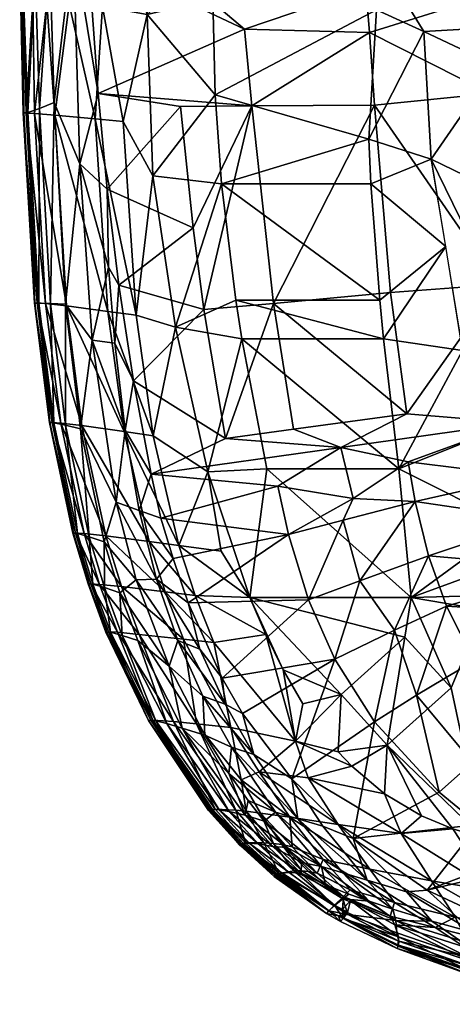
# Model space of a CAD drawing. Header units: inches. Extents: x -113 to 1, y -64 to 1.
# Tile 1 of 256: x -113.02 to -107.37, y -24.41 to -11.53. Entities that reach past the tile are written whole.
import ezdxf

# ---------------------------------------------------------------- set-up
doc = ezdxf.new("R2010")
doc.units = ezdxf.units.IN
doc.header["$MEASUREMENT"] = 0
doc.layers.add('AFUCH-3-STUP', color=5, linetype='Continuous')

msp = doc.modelspace()

# ---------------------------------------------------------------- meshes
at = {"layer": 'AFUCH-3-STUP'}
mesh = msp.add_polyface(dxfattribs=at)
corners = [(-108.476, -10.1, 13.446), (-106.85, -11.197, 13.236), (-108.498, -11.118, 13.455), (-107.027, -8.888, 13.269), (-106.654, -9.777, 17.204), (-106.094, -9.166, 17.182), (-108.113, -8.761, 17.084), (-105.371, -11.379, 13.139), (-105.371, -9.242, 13.139), (-108.448, -11.699, 13.453), (-106.871, -12.498, 13.243), (-108.385, -12.653, 13.454), (-108.071, -11.145, 17.193), (-107.731, -9.96, 17.189), (-107.643, -13.356, 17.256), (-106.798, -12.133, 17.257), (-107.739, -11.687, 17.22), (-107.491, -9.487, 17.152), (-105.371, -11.553, 17.282), (-106.344, -11.931, 13.179), (-105.371, -12.464, 13.139), (-108.66, -8.84, 17.052), (-108.63, -9.963, 17.092), (-109.691, -10.208, 16.984), (-108.228, -8.771, 17.075), (-105.371, -11.379, 13.139), (-103.551, -4.928, 13.139), (-105.792, -9.531, 17.215), (-108.356, -11.404, 17.158), (-108.459, -13.098, 17.184), (-105.371, -12.14, 17.302), (-108.356, -11.404, 17.158), (-108.498, -11.118, 13.455), (-109.315, -8.849, 13.587), (-105.012, -9.179, 17.202), (-103.582, -10.603, 17.288), (-106.088, -8.709, 17.144), (-105.006, -8.723, 17.161)]
mesh.append_faces([[corners[k] for k in face] for face in [(0, 1, 2), (3, 1, 0), (4, 5, 6), (7, 3, 8), (9, 10, 11), (12, 4, 13), (14, 15, 16), (13, 4, 17), (1, 3, 7), (16, 15, 18), (1, 10, 9), (19, 20, 10), (13, 21, 22), (13, 23, 12), (13, 24, 21), (20, 25, 26), (25, 20, 19), (27, 5, 4), (28, 29, 16), (25, 19, 1), (19, 10, 1), (12, 18, 4), (4, 18, 27), (15, 30, 18), (31, 29, 28), (6, 24, 13), (16, 18, 12), (12, 28, 16), (9, 2, 1), (9, 32, 2), (33, 3, 0), (5, 27, 34), (35, 27, 18), (34, 27, 35), (6, 13, 17), (6, 17, 4), (36, 34, 37), (5, 34, 36), (6, 5, 36)]], dxfattribs={"vtx0": -1, "vtx1": -1, "vtx2": -1})
mesh = msp.add_polyface(dxfattribs=at)
corners = [(-112.978, -10.986, 15.889), (-112.818, -10.996, 16.179), (-112.984, -9.611, 15.874), (-112.311, -11.034, 16.456), (-111.938, -11.362, 16.572), (-112.314, -9.686, 16.45), (-112.234, -13.418, 14.316), (-111.994, -12.498, 14.215), (-111.875, -13.75, 14.194), (-112.125, -10.691, 14.245), (-112.319, -10.502, 14.32), (-112.182, -9.478, 14.267), (-112.623, -10.748, 14.473), (-112.815, -10.89, 14.626), (-112.734, -9.328, 14.561), (-112.762, -12.695, 14.606), (-112.568, -12.617, 14.461), (-112.616, -15.246, 14.606), (-112.623, -11.01, 16.319), (-112.828, -9.626, 16.172), (-112.976, -10.979, 14.934), (-112.887, -9.457, 14.734), (-112.319, -10.502, 14.32), (-112.826, -12.761, 16.14), (-112.56, -12.783, 16.339), (-112.666, -11.308, 16.293), (-112.031, -12.831, 16.544), (-112.372, -11.329, 16.433), (-112.973, -12.753, 15.721), (-113.014, -10.984, 15.578), (-112.964, -12.752, 15.043), (-113.014, -10.984, 15.578), (-113.019, -9.608, 15.554), (-112.912, -12.745, 14.822), (-112.976, -10.979, 14.934), (-112.815, -10.89, 14.626), (-112.976, -10.979, 14.934), (-112.978, -10.986, 15.889), (-112.936, -12.754, 15.935), (-112.845, -11.295, 16.149), (-111.994, -12.498, 14.215), (-111.856, -9.741, 16.583), (-112.125, -10.691, 14.245), (-112.977, -9.5, 14.941), (-112.623, -10.748, 14.473), (-111.938, -11.362, 16.572), (-111.669, -12.865, 16.645), (-112.623, -10.748, 14.473), (-112.845, -11.295, 16.149), (-112.666, -11.308, 16.293), (-112.372, -11.329, 16.433)]
mesh.append_faces([[corners[k] for k in face] for face in [(0, 1, 2), (15, 16, 17), (1, 18, 19), (13, 20, 21), (38, 39, 37), (23, 25, 39), (35, 44, 15)]], dxfattribs={"vtx0": -1, "vtx1": -1})
mesh.append_faces([[corners[k] for k in face] for face in [(3, 4, 5), (6, 7, 8), (9, 10, 11), (12, 13, 14), (6, 16, 22), (23, 24, 25), (24, 26, 27), (28, 29, 30), (22, 40, 6), (24, 27, 25), (18, 3, 5), (5, 4, 41), (22, 42, 40), (26, 45, 27), (26, 46, 45), (18, 49, 50), (1, 49, 18), (3, 50, 4), (18, 50, 3)]], dxfattribs={"vtx0": -1, "vtx1": -1, "vtx2": -1})
mesh.append_faces([[corners[k] for k in face] for face in [(30, 29, 36), (28, 37, 29), (30, 34, 33), (15, 44, 16), (33, 35, 15), (22, 16, 47), (0, 48, 1)]], dxfattribs={"vtx0": -1, "vtx2": -1})
mesh.append_faces([[corners[k] for k in face] for face in [(20, 31, 43)]], dxfattribs={"vtx1": -1})
mesh.append_faces([[corners[k] for k in face] for face in [(31, 0, 32), (33, 34, 35), (23, 39, 38), (38, 37, 28), (1, 48, 49)]], dxfattribs={"vtx1": -1, "vtx2": -1})
mesh = msp.add_polyface(dxfattribs=at)
corners = [(-108.356, -11.404, 17.158), (-110.467, -12.518, 16.904), (-108.459, -13.098, 17.184), (-111.994, -12.498, 14.215), (-110.919, -12.667, 13.941), (-111.875, -13.75, 14.194), (-108.356, -11.404, 17.158), (-110.333, -10.534, 16.898), (-110.496, -11.259, 16.883), (-108.071, -11.145, 17.193), (-109.691, -10.208, 16.984), (-110.496, -11.259, 16.883), (-110.082, -11.655, 13.732), (-110.829, -11.019, 13.904), (-108.498, -11.118, 13.455), (-111.393, -10.684, 16.699), (-111.856, -9.741, 16.583), (-111.352, -11.465, 16.716), (-112.125, -10.691, 14.245), (-110.919, -12.667, 13.941), (-111.994, -12.498, 14.215), (-109.984, -12.662, 13.728), (-111.938, -11.362, 16.572), (-111.28, -13.577, 16.737), (-110.487, -10.683, 16.875), (-108.448, -11.699, 13.453), (-108.385, -12.653, 13.454), (-111.669, -12.865, 16.645), (-111.938, -11.362, 16.572), (-110.44, -9.958, 16.87), (-111.139, -10.413, 16.75), (-108.385, -12.653, 13.454), (-109.704, -15.244, 13.707), (-109.984, -12.662, 13.728), (-111.131, -9.896, 13.946), (-112.125, -10.691, 14.245), (-109.089, -10.051, 13.54), (-110.753, -14.258, 13.904), (-110.383, -13.679, 16.922), (-108.476, -10.1, 13.446), (-108.498, -11.118, 13.455), (-108.43, -13.679, 17.19), (-111.359, -10.148, 16.701)]
mesh.append_faces([[corners[k] for k in face] for face in [(0, 1, 2), (3, 4, 5), (6, 7, 8), (9, 10, 7), (11, 1, 0), (12, 13, 14), (15, 16, 17), (18, 13, 12), (19, 20, 21), (17, 16, 22), (23, 1, 17), (17, 24, 15), (12, 20, 18), (25, 26, 21), (27, 17, 28), (12, 14, 25), (29, 30, 7), (7, 10, 29), (9, 7, 6), (31, 32, 33), (17, 8, 24), (34, 13, 35), (36, 13, 34), (37, 4, 33), (5, 4, 37), (21, 20, 12), (12, 25, 21), (17, 1, 11), (38, 2, 1), (23, 38, 1), (39, 40, 36), (36, 40, 13), (23, 17, 27), (41, 2, 38), (16, 15, 42), (15, 24, 30), (8, 7, 24), (7, 30, 24), (15, 30, 42)]], dxfattribs={"vtx0": -1, "vtx1": -1, "vtx2": -1})
mesh = msp.add_polyface(dxfattribs=at)
corners = [(-108.385, -12.653, 13.454), (-106.871, -12.498, 13.243), (-106.765, -14.996, 13.245), (-108.175, -15.103, 13.445), (-107.96, -16.69, 13.435), (-105.371, -14.615, 13.139), (-103.775, -19.977, 13.139), (-105.371, -16.628, 13.139), (-105.371, -12.464, 13.139), (-106.272, -14.596, 13.18), (-108.266, -15.706, 17.185), (-107.232, -15.861, 17.266), (-107.451, -14.498, 17.261), (-106.179, -15.664, 13.18), (-108.314, -15.204, 17.191), (-108.43, -13.679, 17.19), (-108.459, -13.098, 17.184), (-107.643, -13.356, 17.256), (-107.739, -11.687, 17.22), (-106.7, -15.285, 17.263), (-106.541, -16.807, 13.241), (-106.179, -16.756, 13.195), (-108.822, -17.128, 13.586), (-107.945, -17.319, 13.447), (-108.064, -17.409, 17.142), (-106.761, -13.786, 17.268), (-106.798, -12.133, 17.257), (-106.616, -16.781, 17.228), (-105.371, -16.784, 17.286), (-105.371, -13.789, 17.329), (-105.371, -12.14, 17.302), (-106.401, -17.509, 13.238), (-105.371, -17.722, 17.243), (-106.967, -16.966, 17.248), (-105.371, -15.288, 17.323), (-105.992, -16.987, 13.177)]
mesh.append_faces([[corners[k] for k in face] for face in [(0, 1, 2), (3, 2, 4), (5, 6, 7), (1, 8, 9), (10, 11, 12), (5, 7, 13), (14, 12, 15), (16, 17, 18), (17, 11, 19), (4, 2, 20), (13, 7, 21), (22, 20, 23), (24, 11, 10), (19, 25, 17), (17, 25, 26), (4, 20, 22), (19, 27, 28), (19, 11, 27), (29, 30, 26), (20, 13, 21), (21, 31, 20), (28, 27, 32), (24, 33, 11), (11, 33, 27), (2, 1, 9), (2, 13, 20), (25, 29, 26), (34, 29, 25), (19, 34, 25), (28, 34, 19), (12, 17, 15), (15, 17, 16), (0, 2, 3), (10, 12, 14), (2, 9, 13), (13, 9, 5), (8, 6, 5), (5, 9, 8), (35, 21, 7)]], dxfattribs={"vtx0": -1, "vtx1": -1, "vtx2": -1})
mesh = msp.add_polyface(dxfattribs=at)
corners = [(-112.912, -12.745, 14.822), (-112.762, -12.695, 14.606), (-112.767, -15.24, 14.822), (-112.819, -15.24, 15.043), (-112.827, -15.24, 15.721), (-112.964, -12.752, 15.043), (-111.868, -15.349, 16.547), (-112.031, -12.831, 16.544), (-112.56, -12.783, 16.339), (-112.68, -15.247, 16.14), (-112.207, -16.843, 16.338), (-112.409, -15.278, 16.34), (-112.936, -12.754, 15.935), (-112.826, -12.761, 16.14), (-112.973, -12.753, 15.721), (-112.073, -15.727, 14.316), (-111.759, -17.845, 14.32), (-112.223, -16.887, 14.462), (-111.654, -16.919, 16.54), (-112.616, -15.246, 14.606), (-112.791, -15.239, 15.935), (-112.234, -13.418, 14.316), (-112.419, -15.256, 14.461), (-112.568, -12.617, 14.461), (-112.596, -16.802, 15.935), (-112.483, -16.81, 16.139), (-112.631, -16.803, 15.721), (-112.623, -16.804, 15.043), (-112.572, -16.807, 14.822), (-111.774, -15.766, 14.209), (-111.64, -16.904, 14.211), (-112.421, -16.837, 14.606), (-111.857, -14.77, 14.209), (-111.875, -13.75, 14.194)]
mesh.append_faces([[corners[k] for k in face] for face in [(0, 1, 2), (3, 4, 5), (10, 18, 11), (19, 2, 1), (9, 11, 13), (20, 9, 12), (24, 25, 20), (27, 26, 3), (31, 28, 19), (25, 10, 9), (5, 0, 3), (28, 27, 2), (19, 22, 31), (11, 6, 8)]], dxfattribs={"vtx0": -1, "vtx1": -1})
mesh.append_faces([[corners[k] for k in face] for face in [(6, 7, 8), (5, 4, 14), (15, 16, 17), (21, 22, 23), (3, 26, 4), (15, 29, 30), (17, 22, 15), (18, 6, 11), (17, 31, 22), (19, 23, 22), (4, 20, 14), (26, 24, 4), (15, 22, 21), (21, 32, 15), (15, 32, 29), (33, 32, 21)]], dxfattribs={"vtx0": -1, "vtx1": -1, "vtx2": -1})
mesh.append_faces([[corners[k] for k in face] for face in [(9, 10, 11), (12, 9, 13), (20, 25, 9), (3, 0, 2), (2, 27, 3), (4, 24, 20), (14, 20, 12)]], dxfattribs={"vtx0": -1, "vtx2": -1})
mesh.append_faces([[corners[k] for k in face] for face in [(28, 2, 19), (11, 8, 13)]], dxfattribs={"vtx1": -1, "vtx2": -1})
mesh = msp.add_polyface(dxfattribs=at)
corners = [(-110.117, -15.706, 16.937), (-109.788, -17.409, 16.92), (-108.064, -17.409, 17.142), (-110.33, -17.011, 13.869), (-110.614, -15.326, 13.891), (-109.704, -15.244, 13.707), (-110.984, -15.557, 16.767), (-111.28, -13.577, 16.737), (-111.496, -15.4, 16.649), (-108.314, -15.204, 17.191), (-108.43, -13.679, 17.19), (-110.383, -13.679, 16.922), (-112.073, -15.727, 14.316), (-111.64, -16.904, 14.211), (-111.759, -17.845, 14.32), (-110.561, -17.446, 16.774), (-111.274, -16.975, 16.639), (-109.984, -12.662, 13.728), (-111.534, -16.256, 14.15), (-110.195, -15.204, 16.936), (-111.3, -17.478, 14.134), (-111.669, -12.865, 16.645), (-112.031, -12.831, 16.544), (-108.266, -15.706, 17.185), (-108.175, -15.103, 13.445), (-107.96, -16.69, 13.435), (-108.822, -17.128, 13.586), (-109.442, -16.891, 13.69), (-111.724, -15.006, 14.172), (-111.654, -16.919, 16.54), (-111.868, -15.349, 16.547), (-111.875, -13.75, 14.194), (-110.753, -14.258, 13.904), (-111.774, -15.766, 14.209), (-108.385, -12.653, 13.454), (-111.857, -14.77, 14.209)]
mesh.append_faces([[corners[k] for k in face] for face in [(0, 1, 2), (3, 4, 5), (6, 7, 8), (9, 10, 11), (12, 13, 14), (15, 6, 16), (5, 4, 17), (18, 4, 3), (11, 19, 9), (7, 6, 11), (3, 20, 18), (16, 6, 8), (8, 21, 22), (23, 0, 2), (0, 15, 1), (24, 25, 5), (11, 6, 19), (0, 6, 15), (26, 27, 25), (26, 3, 27), (28, 4, 18), (13, 18, 20), (29, 16, 30), (30, 8, 22), (16, 8, 30), (5, 25, 27), (5, 27, 3), (8, 7, 21), (31, 32, 28), (13, 33, 18), (33, 28, 18), (24, 5, 34), (9, 19, 23), (28, 32, 4), (4, 32, 17), (19, 6, 0), (19, 0, 23), (35, 28, 33), (35, 31, 28)]], dxfattribs={"vtx0": -1, "vtx1": -1, "vtx2": -1})
mesh = msp.add_polyface(dxfattribs=at)
corners = [(-108.064, -17.409, 17.142), (-109.788, -17.409, 16.92), (-107.902, -19.093, 17.042), (-105.371, -16.628, 13.139), (-103.775, -19.977, 13.139), (-104.366, -19.562, 13.139), (-106.256, -18.072, 13.239), (-105.767, -18.714, 13.21), (-107.677, -18.546, 13.452), (-107.853, -17.836, 13.447), (-106.605, -18.141, 17.21), (-108.573, -18.872, 13.615), (-106.967, -16.966, 17.248), (-108.794, -18.082, 13.611), (-106.616, -16.781, 17.228), (-105.371, -17.722, 17.243), (-105.031, -18.17, 13.139), (-105.571, -18.569, 13.178), (-105.822, -17.784, 13.177), (-105.172, -19.333, 13.179), (-104.777, -18.884, 13.139), (-108.662, -17.797, 13.578), (-108.822, -17.128, 13.586), (-107.945, -17.319, 13.447), (-105.992, -16.987, 13.177), (-106.541, -16.807, 13.241), (-106.401, -17.509, 13.238), (-106.246, -19.047, 17.166), (-106.426, -18.551, 17.199), (-107.443, -19.207, 13.467), (-108.121, -19.521, 13.596), (-105.371, -18.82, 17.171), (-105.711, -19.313, 13.251), (-106.955, -19.255, 17.105), (-106.179, -16.756, 13.195), (-105.315, -19.495, 13.212)]
mesh.append_faces([[corners[k] for k in face] for face in [(0, 1, 2), (3, 4, 5), (6, 7, 8), (9, 6, 8), (2, 10, 0), (11, 9, 8), (0, 10, 12), (13, 9, 11), (14, 10, 15), (16, 17, 18), (19, 16, 20), (14, 12, 10), (21, 22, 23), (24, 3, 18), (23, 25, 26), (2, 27, 28), (10, 27, 15), (8, 7, 29), (11, 8, 30), (27, 31, 15), (17, 16, 19), (29, 7, 32), (3, 5, 16), (3, 16, 18), (33, 27, 2), (30, 8, 29), (18, 7, 6), (18, 26, 34), (2, 28, 10), (21, 23, 9), (23, 26, 9), (7, 17, 35), (7, 18, 17), (18, 6, 26), (9, 26, 6), (5, 20, 16), (34, 24, 18), (21, 9, 13), (35, 17, 19)]], dxfattribs={"vtx0": -1, "vtx1": -1, "vtx2": -1})
mesh = msp.add_polyface(dxfattribs=at)
corners = [(-112.316, -18.249, 15.043), (-112.324, -18.25, 15.721), (-112.623, -16.804, 15.043), (-111.974, -18.92, 16.138), (-111.457, -19.574, 16.327), (-111.69, -18.948, 16.331), (-112.113, -18.296, 14.607), (-111.911, -18.962, 14.608), (-112.064, -18.918, 14.823), (-112.175, -18.255, 16.138), (-111.894, -18.286, 16.333), (-112.483, -16.81, 16.139), (-112.631, -16.803, 15.721), (-112.265, -18.254, 14.822), (-112.572, -16.807, 14.822), (-112.421, -16.837, 14.606), (-111.892, -19.543, 15.721), (-112.124, -18.914, 15.721), (-112.115, -18.914, 15.043), (-112.207, -16.843, 16.338), (-111.328, -18.358, 16.529), (-111.654, -16.919, 16.54), (-112.596, -16.802, 15.935), (-112.223, -16.887, 14.462), (-111.759, -17.845, 14.32), (-111.913, -18.365, 14.465), (-112.088, -18.913, 15.935), (-111.742, -19.547, 16.137), (-112.289, -18.248, 15.935), (-111.71, -19.032, 14.467), (-111.495, -18.859, 14.325), (-111.883, -19.542, 15.043), (-111.857, -19.541, 15.935), (-111.832, -19.546, 14.823), (-111.679, -19.588, 14.609)]
mesh.append_faces([[corners[k] for k in face] for face in [(9, 10, 11), (6, 13, 15), (28, 9, 22), (8, 18, 13), (26, 3, 28), (10, 20, 19), (13, 0, 14), (6, 25, 7), (8, 7, 33), (3, 5, 9), (7, 29, 34)]], dxfattribs={"vtx0": -1, "vtx1": -1})
mesh.append_faces([[corners[k] for k in face] for face in [(0, 1, 2), (2, 1, 12), (16, 17, 18), (19, 20, 21), (18, 17, 0), (23, 24, 25), (25, 29, 7), (0, 17, 1), (24, 30, 25), (0, 2, 14), (18, 0, 13), (23, 25, 6), (31, 18, 8), (1, 28, 12), (17, 26, 1)]], dxfattribs={"vtx0": -1, "vtx1": -1, "vtx2": -1})
mesh.append_faces([[corners[k] for k in face] for face in [(3, 4, 5), (22, 9, 11), (26, 27, 3), (11, 10, 19), (12, 28, 22), (1, 26, 28), (17, 32, 26), (28, 3, 9), (9, 5, 10)]], dxfattribs={"vtx0": -1, "vtx2": -1})
mesh.append_faces([[corners[k] for k in face] for face in [(6, 7, 8), (13, 14, 15), (8, 13, 6), (6, 15, 23)]], dxfattribs={"vtx1": -1, "vtx2": -1})
mesh = msp.add_polyface(dxfattribs=at)
corners = [(-111.013, -18.581, 14.124), (-111.176, -18.054, 14.133), (-109.506, -18.268, 13.749), (-109.788, -17.409, 16.92), (-110.012, -19.093, 16.753), (-107.902, -19.093, 17.042), (-111.913, -18.365, 14.465), (-111.495, -18.859, 14.325), (-111.71, -19.032, 14.467), (-110.816, -19.16, 14.122), (-109.245, -19.122, 13.752), (-110.386, -18.486, 16.736), (-110.561, -17.446, 16.774), (-110.939, -18.411, 16.623), (-111.458, -17.953, 14.215), (-111.274, -16.975, 16.639), (-109.646, -17.635, 13.751), (-111.3, -17.478, 14.134), (-108.822, -17.128, 13.586), (-110.33, -17.011, 13.869), (-110.725, -19.064, 16.612), (-111.69, -18.948, 16.331), (-110.88, -19.636, 16.513), (-111.119, -19.016, 16.522), (-109.804, -19.574, 16.741), (-111.23, -18.851, 14.221), (-110.664, -19.767, 14.154), (-108.794, -18.082, 13.611), (-108.662, -17.797, 13.578), (-111.328, -18.358, 16.529), (-111.654, -16.919, 16.54), (-111.894, -18.286, 16.333), (-111.64, -16.904, 14.211), (-110.951, -19.655, 14.231), (-111.759, -17.845, 14.32), (-108.573, -18.872, 13.615), (-110.481, -19.681, 16.6)]
mesh.append_faces([[corners[k] for k in face] for face in [(21, 23, 31)]], dxfattribs={"vtx0": -1, "vtx1": -1})
mesh.append_faces([[corners[k] for k in face] for face in [(0, 1, 2), (3, 4, 5), (6, 7, 8), (9, 2, 10), (11, 12, 13), (1, 0, 14), (13, 12, 15), (16, 17, 18), (17, 19, 18), (20, 4, 13), (21, 22, 23), (20, 24, 4), (25, 14, 0), (3, 12, 4), (9, 26, 25), (2, 27, 10), (28, 16, 18), (29, 13, 30), (29, 20, 13), (17, 14, 32), (7, 25, 33), (34, 25, 7), (10, 27, 35), (34, 14, 25), (34, 32, 14), (23, 20, 29), (31, 23, 29), (2, 16, 28), (2, 1, 16), (13, 15, 30), (23, 36, 20), (0, 2, 9), (25, 0, 9), (11, 4, 12), (13, 4, 11), (17, 1, 14), (1, 17, 16), (27, 2, 28)]], dxfattribs={"vtx0": -1, "vtx1": -1, "vtx2": -1})
mesh = msp.add_polyface(dxfattribs=at)
corners = [(-111.336, -20.702, 15.696), (-111.892, -19.543, 15.721), (-111.883, -19.542, 15.043), (-111.495, -18.859, 14.325), (-110.951, -19.655, 14.231), (-111.068, -19.99, 14.336), (-111.457, -19.574, 16.327), (-110.71, -20.744, 16.39), (-110.88, -19.636, 16.513), (-111.306, -20.698, 14.92), (-110.521, -21.866, 14.95), (-111.336, -20.702, 15.696), (-111.306, -20.698, 14.92), (-111.832, -19.546, 14.823), (-111.679, -19.588, 14.609), (-111.241, -20.706, 14.753), (-110.601, -20.892, 14.351), (-110.897, -20.799, 14.469), (-110.624, -20.383, 14.245), (-111.742, -19.547, 16.137), (-111.279, -20.698, 15.996), (-111.008, -20.715, 16.267), (-110.464, -21.861, 16.052), (-111.008, -20.715, 16.267), (-111.279, -20.698, 15.996), (-111.974, -18.92, 16.138), (-111.69, -18.948, 16.331), (-111.336, -20.702, 15.696), (-111.336, -20.702, 15.696), (-110.551, -21.878, 15.516), (-111.857, -19.541, 15.935), (-110.413, -21.87, 14.693), (-111.241, -20.706, 14.753), (-111.097, -20.741, 14.592), (-111.097, -20.741, 14.592), (-111.476, -19.656, 14.47), (-112.088, -18.913, 15.935), (-110.5, -21.863, 15.969), (-111.279, -20.698, 15.996), (-111.71, -19.032, 14.467), (-112.115, -18.914, 15.043), (-112.064, -18.918, 14.823), (-112.124, -18.914, 15.721), (-111.911, -18.962, 14.608), (-110.481, -19.681, 16.6), (-111.119, -19.016, 16.522), (-111.23, -18.851, 14.221), (-110.664, -19.767, 14.154), (-110.533, -21.871, 15.793)]
mesh.append_faces([[corners[k] for k in face] for face in [(10, 11, 12)]], dxfattribs={"vtx0": -1})
mesh.append_faces([[corners[k] for k in face] for face in [(22, 23, 24), (19, 6, 25), (6, 8, 26), (14, 35, 34), (30, 19, 36), (39, 5, 35)]], dxfattribs={"vtx0": -1, "vtx1": -1})
mesh.append_faces([[corners[k] for k in face] for face in [(0, 1, 2), (3, 4, 5), (6, 7, 8), (13, 14, 15), (16, 17, 5), (5, 18, 16), (19, 20, 21), (20, 30, 0), (31, 32, 33), (13, 15, 9), (5, 4, 18), (30, 20, 19), (2, 13, 9), (6, 21, 7), (19, 21, 6), (3, 5, 39), (5, 17, 35), (2, 1, 40), (1, 30, 42), (0, 30, 1), (17, 34, 35), (8, 44, 45), (46, 47, 4), (48, 38, 27)]], dxfattribs={"vtx0": -1, "vtx1": -1, "vtx2": -1})
mesh.append_faces([[corners[k] for k in face] for face in [(2, 9, 0), (37, 24, 38)]], dxfattribs={"vtx0": -1, "vtx2": -1})
mesh.append_faces([[corners[k] for k in face] for face in [(27, 28, 29), (14, 34, 15), (10, 12, 32), (41, 13, 2), (43, 14, 13), (39, 35, 14)]], dxfattribs={"vtx1": -1, "vtx2": -1})
mesh = msp.add_polyface(dxfattribs=at)
corners = [(-110.106, -20.607, 14.127), (-108.902, -19.899, 13.764), (-109.462, -21.462, 14.136), (-110.481, -19.681, 16.6), (-109.414, -20.973, 16.632), (-109.804, -19.574, 16.741), (-109.961, -21.147, 14.196), (-108.856, -21.111, 16.692), (-108.818, -20.361, 16.797), (-109.414, -20.973, 16.632), (-110.262, -20.791, 16.503), (-110.283, -21.893, 14.575), (-111.097, -20.741, 14.592), (-110.897, -20.799, 14.469), (-108.381, -20.72, 13.796), (-110.816, -19.16, 14.122), (-109.245, -19.122, 13.752), (-110.373, -20.149, 14.124), (-107.985, -19.609, 16.982), (-110.012, -19.093, 16.753), (-110.88, -19.636, 16.513), (-110.71, -20.744, 16.39), (-110.196, -21.875, 16.277), (-110.71, -20.744, 16.39), (-111.008, -20.715, 16.267), (-110.601, -20.892, 14.351), (-110.624, -20.383, 14.245), (-110.253, -21.051, 14.263), (-110.664, -19.767, 14.154), (-110.335, -20.488, 14.172), (-109.319, -20.484, 16.711), (-109.576, -20.036, 16.726), (-108.217, -21.023, 16.782), (-108.573, -18.872, 13.615), (-109.892, -21.374, 16.49), (-109.414, -20.973, 16.632), (-110.262, -20.791, 16.503), (-110.725, -19.064, 16.612), (-110.601, -20.892, 14.351), (-110.285, -21.393, 14.363), (-107.902, -19.093, 17.042), (-110.126, -21.479, 16.416), (-110.951, -19.655, 14.231), (-108.68, -21.298, 16.688)]
mesh.append_faces([[corners[k] for k in face] for face in [(22, 23, 24)]], dxfattribs={"vtx0": -1, "vtx1": -1})
mesh.append_faces([[corners[k] for k in face] for face in [(0, 1, 2), (3, 4, 5), (6, 0, 2), (7, 8, 9), (3, 10, 4), (11, 12, 13), (2, 1, 14), (15, 16, 17), (18, 19, 8), (20, 21, 10), (17, 16, 1), (25, 26, 27), (17, 28, 15), (29, 0, 6), (28, 17, 29), (9, 8, 30), (31, 8, 19), (7, 32, 8), (20, 10, 3), (16, 33, 1), (34, 35, 36), (17, 1, 0), (29, 17, 0), (3, 5, 37), (31, 19, 5), (5, 4, 31), (38, 27, 39), (39, 13, 38), (40, 19, 18), (23, 41, 36), (42, 28, 29), (6, 27, 26), (9, 30, 4), (35, 43, 7), (26, 29, 6), (42, 29, 26), (4, 30, 31), (30, 8, 31)]], dxfattribs={"vtx0": -1, "vtx1": -1, "vtx2": -1})
mesh = msp.add_polyface(dxfattribs=at)
corners = [(-107.38, -20.275, 16.963), (-108.217, -21.023, 16.782), (-106.963, -22.234, 16.709), (-108.66, -22.243, 14.152), (-108.381, -20.72, 13.796), (-107.54, -21.64, 13.843), (-107.638, -22.799, 16.549), (-106.826, -22.934, 16.586), (-108.033, -22.18, 16.625), (-107.023, -22.062, 13.864), (-107.694, -22.921, 14.183), (-107.985, -19.609, 16.982), (-108.818, -20.361, 16.797), (-107.965, -22.94, 14.234), (-108.48, -22.79, 14.28), (-107.361, -22.117, 16.698), (-106.955, -19.255, 17.105), (-106.434, -22.442, 13.883), (-107.443, -19.207, 13.467), (-105.711, -19.313, 13.251), (-107.083, -19.92, 13.501), (-108.902, -19.899, 13.764), (-108.121, -19.521, 13.596), (-107.768, -21.948, 16.689), (-108.251, -21.662, 16.685), (-107.902, -19.093, 17.042), (-108.573, -18.872, 13.615), (-107.102, -21.249, 13.714), (-106.49, -20.739, 13.547), (-108.856, -22.06, 16.55), (-107.833, -20.371, 13.664), (-108.443, -22.645, 16.494), (-108.68, -21.298, 16.688), (-106.648, -21.658, 13.733), (-108.856, -21.111, 16.692), (-109.249, -21.451, 16.589), (-106.211, -22.562, 13.889)]
mesh.append_faces([[corners[k] for k in face] for face in [(0, 1, 2), (3, 4, 5), (6, 7, 8), (9, 10, 3), (11, 12, 1), (3, 13, 14), (7, 15, 8), (2, 16, 0), (9, 17, 10), (18, 19, 20), (21, 22, 4), (23, 1, 24), (0, 11, 1), (0, 16, 25), (21, 26, 22), (27, 20, 28), (6, 8, 29), (30, 20, 27), (30, 18, 20), (29, 31, 6), (24, 1, 32), (33, 27, 28), (3, 5, 9), (22, 18, 30), (7, 2, 15), (2, 1, 15), (4, 30, 5), (4, 22, 30), (25, 11, 0), (9, 5, 27), (5, 30, 27), (33, 17, 9), (9, 27, 33), (32, 1, 34), (24, 35, 8), (8, 23, 24), (36, 10, 17), (15, 1, 23), (8, 15, 23)]], dxfattribs={"vtx0": -1, "vtx1": -1, "vtx2": -1})
mesh = msp.add_polyface(dxfattribs=at)
corners = [(-110.061, -21.888, 16.332), (-110.126, -21.479, 16.416), (-110.71, -20.744, 16.39), (-110.074, -21.941, 14.466), (-109.713, -22.35, 14.482), (-110.283, -21.893, 14.575), (-110.551, -21.878, 15.516), (-111.336, -20.702, 15.696), (-110.521, -21.866, 14.95), (-110.196, -21.875, 16.277), (-111.008, -20.715, 16.267), (-110.464, -21.861, 16.052), (-110.897, -20.799, 14.469), (-110.5, -21.863, 15.969), (-111.279, -20.698, 15.996), (-110.521, -21.867, 15.882), (-109.872, -21.911, 16.388), (-109.892, -21.374, 16.49), (-109.491, -21.965, 16.466), (-111.241, -20.706, 14.753), (-110.413, -21.87, 14.693), (-110.285, -21.393, 14.363), (-109.675, -21.901, 14.3), (-110.034, -21.747, 14.375), (-109.462, -21.462, 14.136), (-109.383, -21.987, 14.245), (-109.961, -21.147, 14.196), (-110.022, -22.305, 14.697), (-110.1, -22.307, 15.968), (-110.067, -22.302, 16.05), (-110.118, -22.313, 14.95), (-109.702, -22.309, 16.318), (-110.533, -21.871, 15.793), (-110.147, -22.328, 15.516), (-111.336, -20.702, 15.696), (-110.253, -21.051, 14.263), (-111.097, -20.741, 14.592), (-109.905, -22.315, 14.584), (-109.526, -22.363, 14.407), (-109.825, -22.018, 14.386), (-109.458, -22.353, 16.382), (-109.249, -21.451, 16.589), (-109.414, -20.973, 16.632), (-111.279, -20.698, 15.996), (-110.262, -20.791, 16.503), (-109.827, -22.299, 16.267), (-110.13, -22.318, 15.793)]
mesh.append_faces([[corners[k] for k in face] for face in [(0, 1, 2), (3, 4, 5), (6, 7, 8), (5, 12, 3), (13, 14, 15), (16, 1, 0), (17, 1, 18), (8, 19, 20), (21, 22, 23), (21, 3, 12), (24, 25, 26), (28, 13, 15), (16, 0, 31), (32, 6, 33), (32, 34, 6), (21, 35, 22), (20, 36, 5), (38, 3, 39), (23, 3, 21), (18, 16, 40), (1, 16, 18), (25, 22, 35), (41, 42, 17), (17, 44, 1), (26, 25, 35), (29, 13, 28), (0, 2, 9), (39, 3, 23), (23, 22, 39), (15, 32, 46), (15, 14, 32)]], dxfattribs={"vtx0": -1, "vtx1": -1, "vtx2": -1})
mesh.append_faces([[corners[k] for k in face] for face in [(9, 11, 29), (0, 9, 45)]], dxfattribs={"vtx0": -1, "vtx2": -1})
mesh.append_faces([[corners[k] for k in face] for face in [(9, 10, 11), (20, 27, 8), (8, 30, 6), (5, 37, 20), (29, 11, 13), (11, 43, 13)]], dxfattribs={"vtx1": -1, "vtx2": -1})
mesh = msp.add_polyface(dxfattribs=at)
corners = [(-109.342, -22.7, 14.501), (-108.909, -23.126, 14.625), (-109.498, -22.689, 14.593), (-108.906, -23.116, 16.189), (-108.787, -23.001, 16.325), (-109.435, -22.669, 16.256), (-108.856, -22.06, 16.55), (-109.491, -21.965, 16.466), (-108.443, -22.645, 16.494), (-109.892, -21.374, 16.49), (-109.627, -22.703, 16.049), (-109.054, -22.521, 16.427), (-109.13, -22.697, 16.357), (-108.702, -22.917, 16.38), (-108.122, -23.081, 16.427), (-109.023, -22.851, 14.451), (-109.077, -22.609, 14.358), (-108.717, -22.974, 14.413), (-109.462, -21.462, 14.136), (-108.381, -20.72, 13.796), (-108.66, -22.243, 14.152), (-109.249, -21.451, 16.589), (-108.68, -21.298, 16.688), (-109.414, -20.973, 16.632), (-109.591, -22.697, 14.7), (-108.979, -23.189, 14.861), (-109.67, -22.721, 14.95), (-108.48, -22.79, 14.28), (-109.057, -22.084, 14.193), (-109.338, -22.559, 14.422), (-109.334, -22.669, 16.302), (-108.251, -21.662, 16.685), (-108.797, -22.694, 14.317), (-109.383, -21.987, 14.245), (-108.979, -23.189, 15.967), (-109.654, -22.713, 15.968), (-109.458, -22.353, 16.382), (-108.796, -23.035, 14.476), (-109.675, -21.901, 14.3), (-108.033, -22.18, 16.625), (-108.452, -23.066, 14.384), (-109.244, -22.676, 16.331), (-109.595, -22.322, 16.352), (-109.526, -22.363, 14.407)]
mesh.append_faces([[corners[k] for k in face] for face in [(3, 4, 5), (5, 10, 3)]], dxfattribs={"vtx0": -1, "vtx1": -1})
mesh.append_faces([[corners[k] for k in face] for face in [(0, 1, 2), (6, 7, 8), (9, 7, 6), (11, 12, 13), (13, 14, 11), (15, 16, 17), (18, 19, 20), (21, 22, 23), (24, 25, 26), (20, 27, 28), (20, 28, 18), (29, 16, 15), (7, 11, 8), (5, 4, 30), (31, 22, 21), (27, 32, 33), (34, 10, 35), (7, 36, 11), (11, 36, 12), (0, 15, 37), (29, 15, 0), (2, 1, 24), (33, 32, 38), (13, 12, 4), (6, 21, 9), (6, 39, 21), (32, 16, 38), (40, 16, 32), (41, 12, 42), (41, 4, 12), (43, 16, 29), (28, 27, 33), (18, 28, 33), (40, 17, 16), (12, 36, 42), (30, 4, 41), (42, 30, 41)]], dxfattribs={"vtx0": -1, "vtx1": -1, "vtx2": -1})
mesh = msp.add_polyface(dxfattribs=at)
corners = [(-109.67, -22.721, 14.95), (-110.147, -22.328, 15.516), (-110.118, -22.313, 14.95), (-109.695, -22.74, 15.516), (-109.827, -22.299, 16.267), (-110.067, -22.302, 16.05), (-109.627, -22.703, 16.049), (-109.498, -22.689, 14.593), (-109.905, -22.315, 14.584), (-109.342, -22.7, 14.501), (-109.012, -23.226, 15.421), (-109.825, -22.018, 14.386), (-109.675, -21.901, 14.3), (-109.077, -22.609, 14.358), (-109.654, -22.713, 15.968), (-110.1, -22.307, 15.968), (-110.119, -22.313, 15.882), (-109.591, -22.697, 14.7), (-110.022, -22.305, 14.697), (-110.551, -21.878, 15.516), (-110.521, -21.867, 15.882), (-109.526, -22.363, 14.407), (-109.435, -22.669, 16.256), (-109.702, -22.309, 16.318), (-109.334, -22.669, 16.302), (-109.595, -22.322, 16.352), (-109.713, -22.35, 14.482), (-110.283, -21.893, 14.575), (-109.68, -22.728, 15.793), (-110.13, -22.318, 15.793), (-110.521, -21.866, 14.95), (-110.196, -21.875, 16.277), (-110.533, -21.871, 15.793), (-109.872, -21.911, 16.388), (-110.413, -21.87, 14.693), (-109.338, -22.559, 14.422), (-110.074, -21.941, 14.466), (-108.979, -23.189, 15.967), (-110.061, -21.888, 16.332), (-109.458, -22.353, 16.382)]
mesh.append_faces([[corners[k] for k in face] for face in [(0, 1, 2), (17, 2, 18), (7, 18, 8)]], dxfattribs={"vtx0": -1, "vtx1": -1})
mesh.append_faces([[corners[k] for k in face] for face in [(3, 1, 0), (0, 10, 3), (11, 12, 13), (14, 15, 16), (1, 19, 2), (15, 20, 16), (11, 13, 21), (23, 24, 25), (3, 10, 28), (28, 29, 3), (9, 8, 26), (29, 32, 1), (3, 29, 1), (23, 25, 33), (22, 24, 23), (6, 15, 14), (9, 26, 35), (21, 26, 36), (14, 16, 28), (28, 37, 14), (23, 38, 4), (35, 26, 21), (25, 39, 33), (16, 20, 29), (28, 16, 29)]], dxfattribs={"vtx0": -1, "vtx1": -1, "vtx2": -1})
mesh.append_faces([[corners[k] for k in face] for face in [(4, 5, 6), (26, 8, 27), (18, 2, 30), (8, 18, 34), (23, 4, 22)]], dxfattribs={"vtx0": -1, "vtx2": -1})
mesh.append_faces([[corners[k] for k in face] for face in [(7, 8, 9), (22, 4, 6), (0, 2, 17), (4, 31, 5), (17, 18, 7), (6, 5, 15)]], dxfattribs={"vtx1": -1, "vtx2": -1})
mesh = msp.add_polyface(dxfattribs=at)
corners = [(-108.068, -23.53, 16.194), (-108.696, -23.057, 16.323), (-108.738, -23.213, 16.188), (-108.088, -23.685, 15.641), (-108.828, -23.329, 15.399), (-108.087, -23.685, 15.199), (-108.731, -23.239, 14.592), (-108.066, -23.589, 14.693), (-108.855, -23.254, 14.832), (-108.144, -23.17, 14.359), (-108.452, -23.066, 14.384), (-108.797, -22.694, 14.317), (-107.164, -23.797, 14.53), (-108.09, -23.478, 14.549), (-108.792, -23.292, 15.933), (-108.072, -23.651, 15.94), (-107.075, -24.048, 15.199), (-107.965, -22.94, 14.234), (-107.636, -23.326, 14.328), (-108.48, -22.79, 14.28), (-108.122, -23.081, 16.427), (-108.178, -23.259, 16.352), (-107.59, -23.407, 16.39), (-108.103, -23.315, 14.426), (-108.796, -23.035, 14.476), (-108.069, -23.639, 14.831), (-108.116, -23.374, 16.305), (-108.702, -22.917, 16.38), (-107.112, -23.857, 16.205), (-108.443, -22.645, 16.494), (-109.054, -22.521, 16.427), (-108.696, -23.057, 16.323), (-108.696, -23.057, 16.323), (-107.638, -22.799, 16.549), (-107.331, -23.272, 16.465), (-108.787, -23.001, 16.325), (-108.178, -23.259, 16.352), (-107.694, -22.921, 14.183), (-108.66, -22.243, 14.152), (-107.694, -22.921, 14.183)]
mesh.append_faces([[corners[k] for k in face] for face in [(0, 1, 2), (12, 7, 13), (4, 3, 14), (13, 23, 12), (28, 26, 0)]], dxfattribs={"vtx0": -1, "vtx1": -1})
mesh.append_faces([[corners[k] for k in face] for face in [(3, 4, 5), (6, 7, 8), (9, 10, 11), (14, 15, 0), (16, 3, 5), (17, 18, 19), (20, 21, 22), (23, 6, 24), (8, 25, 5), (26, 1, 0), (27, 21, 20), (29, 30, 20), (31, 32, 26), (14, 3, 15), (19, 9, 11), (9, 23, 10), (10, 23, 24), (33, 29, 34), (8, 7, 25), (22, 21, 26), (26, 21, 31), (29, 20, 34), (35, 36, 27), (18, 23, 9), (18, 9, 19), (37, 17, 38), (17, 37, 39), (26, 32, 1), (31, 36, 35)]], dxfattribs={"vtx0": -1, "vtx1": -1, "vtx2": -1})
mesh.append_faces([[corners[k] for k in face] for face in [(31, 21, 36), (27, 36, 21)]], dxfattribs={"vtx0": -1, "vtx2": -1})
mesh.append_faces([[corners[k] for k in face] for face in [(0, 2, 14), (6, 13, 7), (13, 6, 23)]], dxfattribs={"vtx1": -1, "vtx2": -1})
mesh = msp.add_polyface(dxfattribs=at)
corners = [(-107.075, -24.048, 15.199), (-105.569, -24.413, 15.199), (-107.075, -24.048, 15.641), (-107.112, -23.857, 16.205), (-105.632, -24.199, 16.212), (-107.211, -23.661, 16.329), (-108.116, -23.374, 16.305), (-107.164, -23.797, 14.53), (-105.692, -24.15, 14.516), (-107.087, -23.934, 14.687), (-106.528, -23.43, 16.488), (-107.331, -23.272, 16.465), (-107.211, -23.504, 16.401), (-107.066, -24.01, 15.94), (-105.567, -24.371, 15.94), (-108.066, -23.589, 14.693), (-107.077, -23.479, 14.304), (-106.567, -23.449, 14.22), (-106.187, -23.686, 14.279), (-108.088, -23.685, 15.641), (-108.068, -23.53, 16.194), (-108.072, -23.651, 15.94), (-106.079, -23.739, 16.423), (-107.068, -23.995, 14.83), (-105.571, -24.356, 14.829), (-108.087, -23.685, 15.199), (-107.636, -23.326, 14.328), (-107.965, -22.94, 14.234), (-108.069, -23.639, 14.831), (-107.269, -23.58, 14.389), (-106.325, -23.817, 14.367), (-108.103, -23.315, 14.426), (-107.694, -22.921, 14.183), (-106.211, -22.562, 13.889), (-107.694, -22.921, 14.183), (-107.638, -22.799, 16.549), (-107.59, -23.407, 16.39), (-105.6, -24.292, 14.683), (-106.826, -22.934, 16.586), (-108.122, -23.081, 16.427), (-106.463, -23.083, 16.579), (-106.963, -22.234, 16.709)]
mesh.append_faces([[corners[k] for k in face] for face in [(13, 20, 21)]], dxfattribs={"vtx0": -1, "vtx1": -1})
mesh.append_faces([[corners[k] for k in face] for face in [(0, 1, 2), (5, 6, 3), (10, 11, 12), (16, 17, 18), (2, 19, 0), (10, 12, 22), (25, 23, 0), (16, 26, 27), (25, 28, 23), (7, 29, 30), (7, 31, 29), (17, 32, 33), (34, 17, 16), (35, 11, 10), (2, 21, 19), (5, 36, 6), (5, 22, 12), (9, 23, 28), (29, 31, 26), (10, 38, 35), (39, 36, 11), (16, 29, 26), (30, 29, 16), (34, 16, 27), (12, 36, 5), (11, 36, 12), (10, 40, 38), (40, 41, 38), (34, 32, 17)]], dxfattribs={"vtx0": -1, "vtx1": -1, "vtx2": -1})
mesh.append_faces([[corners[k] for k in face] for face in [(7, 9, 15), (0, 23, 24)]], dxfattribs={"vtx0": -1, "vtx2": -1})
mesh.append_faces([[corners[k] for k in face] for face in [(3, 4, 5), (7, 8, 9), (13, 14, 3), (3, 20, 13), (13, 21, 2), (9, 37, 23), (15, 9, 28)]], dxfattribs={"vtx1": -1, "vtx2": -1})
mesh = msp.add_polyface(dxfattribs=at)
corners = [(-108.087, -23.685, 15.199), (-108.828, -23.329, 15.399), (-108.855, -23.254, 14.832), (-109.591, -22.697, 14.7), (-108.909, -23.126, 14.625), (-108.979, -23.189, 14.861), (-109.67, -22.721, 14.95), (-109.012, -23.226, 15.421), (-108.979, -23.189, 15.967), (-109.68, -22.728, 15.793), (-108.796, -23.035, 14.476), (-109.342, -22.7, 14.501), (-108.787, -23.001, 16.325), (-108.906, -23.116, 16.189), (-108.906, -23.116, 16.189), (-109.627, -22.703, 16.049), (-109.012, -23.226, 15.421), (-108.731, -23.239, 14.592), (-108.855, -23.254, 14.832), (-108.796, -23.035, 14.476), (-108.803, -23.174, 16.187), (-108.738, -23.213, 16.188), (-108.696, -23.057, 16.323), (-108.828, -23.329, 15.399), (-108.792, -23.292, 15.933), (-108.792, -23.292, 15.933), (-108.787, -23.001, 16.325), (-108.979, -23.189, 15.967), (-109.023, -22.851, 14.451), (-108.717, -22.974, 14.413), (-108.731, -23.239, 14.592), (-108.452, -23.066, 14.384), (-108.696, -23.057, 16.323), (-108.696, -23.057, 16.323)]
mesh.append_faces([[corners[k] for k in face] for face in [(16, 7, 5), (24, 1, 25), (27, 7, 16), (18, 2, 23)]])
mesh.append_faces([[corners[k] for k in face] for face in [(23, 1, 24), (27, 8, 7)]], dxfattribs={"vtx0": -1})
mesh.append_faces([[corners[k] for k in face] for face in [(17, 5, 4), (5, 18, 16), (20, 12, 14), (18, 30, 2), (23, 16, 18), (20, 25, 21), (24, 27, 23)]], dxfattribs={"vtx0": -1, "vtx1": -1})
mesh.append_faces([[corners[k] for k in face] for face in [(3, 4, 5), (10, 4, 11), (13, 15, 8), (17, 18, 5), (13, 12, 26), (28, 29, 10), (22, 26, 12), (22, 12, 20), (14, 8, 27), (24, 14, 27), (31, 10, 29), (22, 21, 32), (26, 22, 33)]], dxfattribs={"vtx0": -1, "vtx1": -1, "vtx2": -1})
mesh.append_faces([[corners[k] for k in face] for face in [(0, 1, 2), (6, 5, 7), (12, 13, 14), (19, 30, 17), (23, 27, 16)]], dxfattribs={"vtx0": -1, "vtx2": -1})
mesh.append_faces([[corners[k] for k in face] for face in [(7, 8, 9), (17, 4, 19), (20, 21, 22), (20, 14, 24), (17, 30, 18), (14, 13, 8), (24, 25, 20)]], dxfattribs={"vtx1": -1, "vtx2": -1})
mesh.append_faces([[corners[k] for k in face] for face in [(23, 2, 1)]], dxfattribs={"vtx2": -1})

doc.saveas('drawing.dxf')
